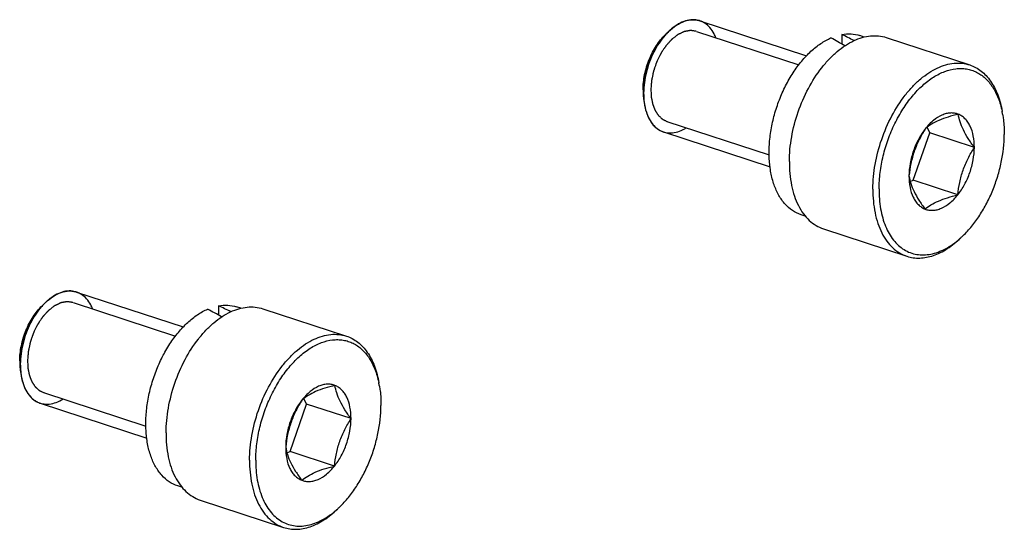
# Model space of a CAD drawing. Header units: millimetres. Extents: x 122 to 339, y 94 to 283.
# Tile 21 of 22: x 305 to 339, y 168 to 186. Entities that reach past the tile are written whole.
import ezdxf

# ---------------------------------------------------------------- set-up
doc = ezdxf.new("R2010")
doc.units = ezdxf.units.MM
doc.header["$LTSCALE"] = 32.67
doc.layers.add('00_COMPONENTS', color=7, linetype='CONTINUOUS')

msp = doc.modelspace()

# ---------------------------------------------------------------- linework, layer by layer
at = {"layer": '00_COMPONENTS'}
for p, q in [((328.709, 185.524), (332.356, 184.327)), ((327.533, 185.055), (327.64, 185.159)), ((328.591, 185.163), (332.091, 184.015)), ((333.565, 185.054), (333.563, 184.731)), ((334.328, 184.969), (334.182, 185.017)), ((335.086, 184.952), (337.942, 184.015)), ((326.792, 182.797), (326.817, 182.65)), ((327.58, 182.083), (331.08, 180.935)), ((327.462, 181.723), (331.11, 180.526)), ((336.013, 180.066), (336.581, 181.689)), ((336.581, 181.689), (336.487, 181.884)), ((338.101, 181.191), (336.581, 181.689)), ((335.908, 180.021), (336.013, 180.066)), ((337.533, 179.568), (336.013, 180.066)), ((332.316, 178.841), (332.17, 178.889)), ((332.938, 178.405), (335.794, 177.468)), ((307.382, 176.243), (311.029, 175.046)), ((306.206, 175.774), (306.313, 175.878)), ((307.264, 175.883), (310.764, 174.734)), ((312.238, 175.773), (312.236, 175.45)), ((313.001, 175.688), (312.854, 175.736)), ((313.759, 175.671), (316.615, 174.734)), ((305.465, 173.516), (305.49, 173.369)), ((306.253, 172.802), (309.753, 171.654)), ((315.254, 172.408), (315.16, 172.603)), ((306.135, 172.442), (309.782, 171.245)), ((314.686, 170.785), (315.254, 172.408)), ((316.773, 171.91), (315.254, 172.408)), ((314.581, 170.74), (314.686, 170.785)), ((316.205, 170.287), (314.686, 170.785)), ((310.989, 169.56), (310.843, 169.608)), ((311.61, 169.124), (314.467, 168.187))]:
    msp.add_line(p, q, dxfattribs=at)
for centre, radius, start, end in [((328.485, 184.839), 0.721, 71.8274, 74.4035), ((329.247, 183.51), 2.302, 137.9629, 138.8762), ((329.154, 183.595), 2.177, 134.0601, 137.9784), ((329.053, 183.697), 2.033, 133.6612, 134.0045), ((329.079, 183.149), 2.315, 179.632, 182.2985), ((328.825, 182.992), 2.036, 189.6715, 189.9752), ((335.944, 181.778), 3.173, 11.6248, 11.8829), ((335.86, 181.761), 3.258, 9.6488, 11.6204), ((327.687, 182.408), 0.721, 251.4163, 251.8275), ((335.523, 180.438), 3.153, 311.2898, 312.0375), ((335.451, 180.518), 3.26, 312.0407, 314.0154), ((307.157, 175.558), 0.721, 71.8274, 74.4035), ((307.827, 174.314), 2.177, 134.0601, 137.9784), ((307.726, 174.416), 2.033, 133.6612, 134.0045), ((307.92, 174.229), 2.302, 137.9629, 138.8762), ((307.752, 173.868), 2.315, 179.632, 182.2985), ((307.497, 173.711), 2.036, 189.6715, 189.9752), ((314.617, 172.497), 3.173, 11.6248, 11.8829), ((314.533, 172.48), 3.258, 9.6488, 11.6204), ((306.36, 173.127), 0.721, 251.4163, 251.8275), ((314.196, 171.158), 3.153, 311.2898, 312.0375), ((314.124, 171.237), 3.26, 312.0407, 314.0154)]:
    msp.add_arc(centre, radius, start, end, dxfattribs=at)
for centre, start_param, end_param in [((334.792, 181.423), 1.883757, 1.944011), ((333.176, 181.953), 1.698923, 1.766334), ((311.849, 172.672), 1.698923, 1.766334), ((313.465, 172.142), 1.883757, 1.944011)]:
    msp.add_ellipse(centre, major_axis=(6.909, -4.419), ratio=0.314035, start_param=start_param, end_param=end_param, dxfattribs=at)
for points, knots in [([(327.64, 185.159), (327.723, 185.239), (327.892, 185.377), (328.169, 185.518), (328.406, 185.566), (328.585, 185.556), (328.669, 185.537), (328.709, 185.524)], [0, 0, 0, 0, 0.289529, 0.548934, 0.781972, 0.89204, 1, 1, 1, 1]), ([(328.678, 185.533), (328.678, 185.533), (328.605, 185.553), (328.455, 185.571), (328.218, 185.531), (327.977, 185.426), (327.787, 185.292), (327.68, 185.196), (327.649, 185.168)], [0, 0, 0, 0, 0.002601, 0.229194, 0.455788, 0.682382, 0.908976, 1, 1, 1, 1]), ([(329.26, 184.944), (329.241, 184.992), (329.182, 185.12), (329.06, 185.299), (328.893, 185.445), (328.769, 185.504), (328.709, 185.524)], [0, 0, 0, 0, 0.160348, 0.455731, 0.751115, 1, 1, 1, 1]), ([(326.764, 183.164), (326.765, 183.338), (326.805, 183.694), (326.962, 184.207), (327.201, 184.673), (327.415, 184.942), (327.533, 185.055)], [0, 0, 0, 0, 0.250804, 0.51088, 0.765238, 1, 1, 1, 1]), ([(327.64, 185.159), (327.598, 185.118), (327.483, 184.997), (327.307, 184.767), (327.127, 184.458), (326.98, 184.12), (326.871, 183.766), (326.802, 183.406), (326.786, 183.173), (326.785, 183.057)], [0, 0, 0, 0, 0.085284, 0.237737, 0.390189, 0.542642, 0.695095, 0.847547, 1, 1, 1, 1]), ([(326.785, 183.057), (326.787, 183.234), (326.824, 183.594), (326.971, 184.117), (327.197, 184.605), (327.4, 184.896), (327.513, 185.025)], [0, 0, 0, 0, 0.247897, 0.505343, 0.76001, 1, 1, 1, 1]), ([(328.583, 185.166), (328.572, 185.168), (328.552, 185.17), (328.521, 185.175), (328.49, 185.179), (328.465, 185.182), (328.444, 185.185), (328.429, 185.187), (328.413, 185.189), (328.402, 185.191), (328.394, 185.192), (328.391, 185.192), (328.388, 185.192), (328.386, 185.193), (328.382, 185.192), (328.378, 185.191), (328.372, 185.19), (328.366, 185.189), (328.357, 185.188), (328.346, 185.186), (328.332, 185.183), (328.316, 185.18), (328.293, 185.176), (328.266, 185.171), (328.238, 185.166), (328.216, 185.162), (328.202, 185.159), (328.191, 185.157), (328.184, 185.156), (328.178, 185.155), (328.175, 185.155), (328.172, 185.154), (328.169, 185.153), (328.164, 185.15), (328.157, 185.147), (328.149, 185.143), (328.14, 185.139), (328.129, 185.133), (328.115, 185.127), (328.092, 185.116), (328.064, 185.102), (328.036, 185.089), (328.013, 185.078), (327.997, 185.07), (327.982, 185.063), (327.971, 185.058), (327.963, 185.054), (327.956, 185.051), (327.95, 185.046), (327.945, 185.042), (327.938, 185.037), (327.927, 185.028), (327.913, 185.017), (327.891, 185), (327.864, 184.979), (327.831, 184.954), (327.803, 184.932), (327.784, 184.917), (327.773, 184.909), (327.765, 184.902), (327.758, 184.897), (327.752, 184.893), (327.748, 184.89), (327.745, 184.887), (327.742, 184.884), (327.738, 184.88), (327.73, 184.871), (327.718, 184.857), (327.702, 184.84), (327.687, 184.824), (327.667, 184.802), (327.642, 184.774), (327.617, 184.746), (327.597, 184.724), (327.584, 184.71), (327.574, 184.699), (327.566, 184.691), (327.56, 184.684), (327.556, 184.679), (327.553, 184.676), (327.551, 184.674), (327.549, 184.671), (327.547, 184.668), (327.543, 184.662), (327.538, 184.654), (327.531, 184.643), (327.522, 184.63), (327.51, 184.613), (327.492, 184.586), (327.469, 184.552), (327.447, 184.518), (327.428, 184.491), (327.415, 184.47), (327.401, 184.45), (327.39, 184.433), (327.382, 184.422), (327.379, 184.417), (327.377, 184.413), (327.374, 184.409), (327.372, 184.403), (327.368, 184.395), (327.363, 184.386), (327.358, 184.374), (327.35, 184.359), (327.337, 184.332), (327.318, 184.294), (327.295, 184.248), (327.273, 184.202), (327.256, 184.167), (327.245, 184.144), (327.24, 184.135), (327.236, 184.127), (327.232, 184.12), (327.229, 184.109), (327.225, 184.097), (327.219, 184.081), (327.212, 184.06), (327.203, 184.035), (327.192, 184.003), (327.178, 183.962), (327.164, 183.921), (327.153, 183.888), (327.144, 183.863), (327.137, 183.843), (327.131, 183.826), (327.127, 183.814), (327.124, 183.804), (327.122, 183.795), (327.12, 183.787), (327.118, 183.776), (327.113, 183.751), (327.105, 183.713), (327.094, 183.663), (327.084, 183.612), (327.075, 183.57), (327.069, 183.541), (327.065, 183.524), (327.062, 183.512), (327.06, 183.501), (327.058, 183.493), (327.057, 183.486), (327.056, 183.481), (327.056, 183.477), (327.055, 183.471), (327.054, 183.457), (327.053, 183.437), (327.051, 183.412), (327.049, 183.387), (327.046, 183.354), (327.043, 183.313), (327.038, 183.247), (327.034, 183.198), (327.032, 183.165)], [0, 0, 0, 0, 0.015625, 0.03125, 0.046875, 0.0625, 0.070312, 0.078125, 0.085938, 0.09375, 0.095703, 0.097656, 0.098633, 0.099609, 0.101562, 0.103516, 0.105469, 0.109375, 0.113281, 0.117188, 0.125, 0.132812, 0.140625, 0.15625, 0.171875, 0.179688, 0.1875, 0.191406, 0.195312, 0.197266, 0.199219, 0.200195, 0.201172, 0.203125, 0.207031, 0.210938, 0.214844, 0.21875, 0.226562, 0.234375, 0.25, 0.265625, 0.273438, 0.28125, 0.289062, 0.292969, 0.296875, 0.300781, 0.302734, 0.304688, 0.308594, 0.3125, 0.320312, 0.328125, 0.34375, 0.359375, 0.375, 0.382812, 0.386719, 0.390625, 0.394531, 0.396484, 0.398438, 0.400391, 0.401367, 0.402344, 0.40625, 0.414062, 0.421875, 0.429688, 0.4375, 0.453125, 0.46875, 0.476562, 0.484375, 0.488281, 0.492188, 0.496094, 0.498047, 0.499023, 0.5, 0.500977, 0.501953, 0.503906, 0.507812, 0.511719, 0.515625, 0.523438, 0.53125, 0.546875, 0.5625, 0.570312, 0.578125, 0.585938, 0.59375, 0.597656, 0.598633, 0.599609, 0.601562, 0.603516, 0.605469, 0.609375, 0.613281, 0.617188, 0.625, 0.640625, 0.65625, 0.671875, 0.6875, 0.691406, 0.695312, 0.697266, 0.699219, 0.703125, 0.707031, 0.710938, 0.71875, 0.726562, 0.734375, 0.75, 0.765625, 0.773438, 0.78125, 0.789062, 0.792969, 0.796875, 0.800781, 0.802734, 0.804688, 0.808594, 0.8125, 0.828125, 0.84375, 0.859375, 0.875, 0.882812, 0.886719, 0.890625, 0.894531, 0.896484, 0.898438, 0.900391, 0.901367, 0.902344, 0.90625, 0.914062, 0.921875, 0.929688, 0.9375, 0.953125, 0.96875, 1, 1, 1, 1]), ([(331.772, 180.704), (331.773, 180.987), (331.83, 181.565), (332.051, 182.41), (332.396, 183.208), (332.777, 183.806), (333.126, 184.214), (333.397, 184.472), (333.679, 184.685), (333.967, 184.849), (334.257, 184.96), (334.544, 185.017), (334.823, 185.018), (335.001, 184.98), (335.086, 184.952)], [0, 0, 0, 0, 0.140561, 0.286611, 0.432079, 0.570963, 0.636381, 0.698418, 0.756776, 0.811366, 0.862356, 0.910216, 0.955737, 1, 1, 1, 1]), ([(333.565, 185.054), (333.669, 185.073), (333.878, 185.087), (334.085, 185.049), (334.182, 185.017)], [0, 0, 0, 0, 0.510124, 1, 1, 1, 1]), ([(332.17, 178.889), (332.068, 178.922), (331.868, 179.021), (331.61, 179.249), (331.398, 179.551), (331.237, 179.916), (331.128, 180.335), (331.075, 180.797), (331.078, 181.29), (331.138, 181.8), (331.253, 182.314), (331.42, 182.819), (331.634, 183.3), (331.889, 183.745), (332.179, 184.142), (332.496, 184.481), (332.833, 184.751), (333.074, 184.887), (333.195, 184.94)], [0, 0, 0, 0, 0.044682, 0.091416, 0.141803, 0.196776, 0.256621, 0.321087, 0.389519, 0.460972, 0.534303, 0.608257, 0.681542, 0.752907, 0.821213, 0.885525, 0.945197, 1, 1, 1, 1]), ([(334.628, 179.767), (334.63, 180.05), (334.687, 180.627), (334.908, 181.472), (335.253, 182.271), (335.633, 182.868), (335.982, 183.276), (336.254, 183.535), (336.536, 183.748), (336.824, 183.911), (337.113, 184.023), (337.4, 184.079), (337.679, 184.08), (337.858, 184.042), (337.942, 184.015)], [0, 0, 0, 0, 0.140562, 0.286611, 0.432079, 0.570963, 0.636382, 0.698418, 0.756776, 0.811366, 0.862356, 0.910216, 0.955737, 1, 1, 1, 1]), ([(337.942, 184.015), (338.012, 183.992), (338.149, 183.933), (338.339, 183.808), (338.511, 183.649), (338.664, 183.457), (338.797, 183.235), (338.949, 182.893), (339.021, 182.612), (339.054, 182.418)], [0, 0, 0, 0, 0.107838, 0.217781, 0.331728, 0.451216, 0.577355, 0.710812, 1, 1, 1, 1]), ([(334.84, 179.772), (334.841, 179.958), (334.868, 180.338), (334.973, 180.906), (335.141, 181.468), (335.367, 182.005), (335.644, 182.502), (335.963, 182.943), (336.314, 183.313), (336.688, 183.603), (337.072, 183.801), (337.4, 183.886), (337.653, 183.899), (337.833, 183.882), (338.007, 183.84), (338.173, 183.772), (338.329, 183.68), (338.525, 183.521), (338.74, 183.26), (338.933, 182.874), (339.017, 182.585), (339.049, 182.432)], [0, 0, 0, 0, 0.073621, 0.149905, 0.22736, 0.304405, 0.37949, 0.451203, 0.518386, 0.580274, 0.636657, 0.688071, 0.71238, 0.736053, 0.759394, 0.782726, 0.806379, 0.830653, 0.88197, 0.938236, 1, 1, 1, 1]), ([(326.765, 183.056), (326.766, 183.034), (326.771, 182.947), (326.781, 182.861), (326.792, 182.797)], [0, 0, 0, 0, 0.256045, 1, 1, 1, 1]), ([(326.785, 183.057), (326.785, 182.942), (326.793, 182.805), (326.813, 182.675), (326.817, 182.65)], [0, 0, 0, 0, 0.803182, 1, 1, 1, 1]), ([(326.785, 183.057), (326.785, 183.022), (326.787, 182.886), (326.8, 182.75), (326.817, 182.65)], [0, 0, 0, 0, 0.257893, 1, 1, 1, 1]), ([(327.032, 183.165), (327.034, 183.132), (327.037, 183.082), (327.04, 183.025), (327.042, 182.992), (327.044, 182.967), (327.045, 182.946), (327.046, 182.93), (327.046, 182.92), (327.047, 182.911), (327.047, 182.906), (327.047, 182.902), (327.048, 182.898), (327.049, 182.892), (327.051, 182.882), (327.054, 182.867), (327.058, 182.849), (327.065, 182.819), (327.072, 182.781), (327.08, 182.744), (327.086, 182.718), (327.089, 182.703), (327.091, 182.691), (327.093, 182.68), (327.095, 182.672), (327.096, 182.666), (327.097, 182.663), (327.097, 182.66), (327.099, 182.657), (327.1, 182.653), (327.103, 182.647), (327.106, 182.639), (327.111, 182.626), (327.118, 182.609), (327.125, 182.59), (327.133, 182.57), (327.141, 182.551), (327.149, 182.531), (327.156, 182.512), (327.163, 182.495), (327.168, 182.482), (327.172, 182.473), (327.175, 182.465), (327.177, 182.459), (327.178, 182.456), (327.179, 182.453), (327.181, 182.451), (327.182, 182.449), (327.186, 182.444), (327.19, 182.437), (327.195, 182.429), (327.202, 182.419), (327.211, 182.405), (327.221, 182.39), (327.232, 182.374), (327.242, 182.358), (327.253, 182.342), (327.263, 182.326), (327.272, 182.313), (327.279, 182.302), (327.284, 182.295), (327.287, 182.29), (327.289, 182.287), (327.291, 182.284), (327.292, 182.283), (327.293, 182.282), (327.294, 182.281), (327.297, 182.278), (327.302, 182.274), (327.309, 182.268), (327.315, 182.262), (327.324, 182.254), (327.339, 182.24), (327.36, 182.221), (327.382, 182.201), (327.397, 182.187), (327.406, 182.179), (327.412, 182.174), (327.419, 182.168), (327.424, 182.163), (327.427, 182.16), (327.428, 182.159), (327.429, 182.158), (327.43, 182.157), (327.433, 182.156), (327.436, 182.155), (327.441, 182.152), (327.447, 182.149), (327.457, 182.145), (327.469, 182.138), (327.484, 182.131), (327.504, 182.121), (327.539, 182.105), (327.569, 182.09), (327.589, 182.08)], [0, 0, 0, 0, 0.0625, 0.09375, 0.109375, 0.125, 0.140625, 0.148438, 0.15625, 0.160156, 0.164062, 0.166016, 0.167969, 0.171875, 0.179688, 0.1875, 0.203125, 0.21875, 0.25, 0.28125, 0.296875, 0.304688, 0.3125, 0.320312, 0.328125, 0.330078, 0.332031, 0.333984, 0.335938, 0.339844, 0.34375, 0.351562, 0.359375, 0.375, 0.390625, 0.40625, 0.421875, 0.4375, 0.453125, 0.46875, 0.476562, 0.484375, 0.492188, 0.496094, 0.498047, 0.5, 0.501953, 0.503906, 0.507812, 0.515625, 0.523438, 0.53125, 0.546875, 0.5625, 0.578125, 0.59375, 0.609375, 0.625, 0.640625, 0.648438, 0.65625, 0.660156, 0.664062, 0.666016, 0.666992, 0.667969, 0.669922, 0.671875, 0.679688, 0.6875, 0.695312, 0.703125, 0.71875, 0.75, 0.78125, 0.796875, 0.804688, 0.8125, 0.820312, 0.828125, 0.830078, 0.832031, 0.833008, 0.833984, 0.835938, 0.839844, 0.84375, 0.851562, 0.859375, 0.875, 0.890625, 0.90625, 0.9375, 1, 1, 1, 1]), ([(326.817, 182.65), (326.836, 182.537), (326.891, 182.326), (327.03, 182.048), (327.193, 181.869), (327.342, 181.77), (327.422, 181.736), (327.462, 181.723)], [0, 0, 0, 0, 0.289515, 0.548929, 0.781971, 0.892039, 1, 1, 1, 1]), ([(326.819, 182.639), (326.832, 182.565), (326.872, 182.395), (326.968, 182.159), (327.111, 181.948), (327.278, 181.803), (327.4, 181.744), (327.457, 181.725)], [0, 0, 0, 0, 0.158705, 0.378981, 0.599257, 0.819533, 1, 1, 1, 1]), ([(337.55, 182.327), (337.508, 182.343), (337.419, 182.367), (337.279, 182.373), (337.134, 182.35), (336.932, 182.28), (336.681, 182.118), (336.512, 181.941), (336.432, 181.84)], [0, 0, 0, 0, 0.103954, 0.210265, 0.321623, 0.440154, 0.702497, 1, 1, 1, 1]), ([(337.55, 182.327), (337.432, 182.298), (337.209, 182.239), (336.9, 182.128), (336.642, 181.997), (336.496, 181.893), (336.432, 181.84)], [0, 0, 0, 0, 0.2954, 0.563851, 0.797551, 1, 1, 1, 1]), ([(338.101, 181.191), (338.027, 181.29), (337.892, 181.484), (337.724, 181.777), (337.609, 182.057), (337.565, 182.24), (337.55, 182.327)], [0, 0, 0, 0, 0.29075, 0.557297, 0.792636, 1, 1, 1, 1]), ([(338.101, 181.191), (338.101, 181.323), (338.082, 181.574), (337.991, 181.867), (337.881, 182.059), (337.785, 182.176), (337.675, 182.267), (337.592, 182.31), (337.55, 182.327)], [0, 0, 0, 0, 0.297312, 0.5614, 0.680759, 0.792413, 0.898053, 1, 1, 1, 1]), ([(339.073, 182.307), (339.082, 182.254), (339.114, 182.032), (339.126, 181.806), (339.125, 181.636)], [0, 0, 0, 0, 0.24183, 1, 1, 1, 1]), ([(327.462, 181.723), (327.473, 181.719), (327.555, 181.695), (327.717, 181.676), (327.953, 181.716), (328.133, 181.794), (328.231, 181.852), (328.249, 181.864)], [0, 0, 0, 0, 0.046494, 0.341854, 0.637214, 0.932575, 1, 1, 1, 1]), ([(336.432, 181.84), (336.355, 181.718), (336.21, 181.466), (336.037, 181.066), (335.922, 180.646), (335.879, 180.36), (335.864, 180.217)], [0, 0, 0, 0, 0.249931, 0.501182, 0.751789, 1, 1, 1, 1]), ([(336.432, 181.84), (336.344, 181.73), (336.185, 181.485), (336.008, 181.082), (335.894, 180.654), (335.865, 180.361), (335.864, 180.217)], [0, 0, 0, 0, 0.242572, 0.497323, 0.753463, 1, 1, 1, 1]), ([(337.716, 178.174), (337.821, 178.275), (338.023, 178.497), (338.294, 178.87), (338.534, 179.284), (338.74, 179.731), (338.906, 180.199), (339.067, 180.831), (339.123, 181.317), (339.125, 181.636)], [0, 0, 0, 0, 0.114287, 0.234913, 0.360481, 0.489324, 0.619611, 0.749434, 1, 1, 1, 1]), ([(337.533, 179.568), (337.548, 179.71), (337.591, 179.996), (337.706, 180.416), (337.878, 180.817), (338.024, 181.068), (338.101, 181.191)], [0, 0, 0, 0, 0.248211, 0.498818, 0.750069, 1, 1, 1, 1]), ([(337.533, 179.568), (337.621, 179.678), (337.78, 179.922), (337.957, 180.326), (338.07, 180.754), (338.1, 181.047), (338.101, 181.191)], [0, 0, 0, 0, 0.242572, 0.497323, 0.753463, 1, 1, 1, 1]), ([(331.772, 180.704), (331.77, 180.431), (331.803, 180.03), (331.935, 179.531), (332.069, 179.206), (332.238, 178.924), (332.442, 178.692), (332.675, 178.515), (332.849, 178.435), (332.938, 178.405)], [0, 0, 0, 0, 0.298383, 0.435129, 0.562791, 0.681634, 0.792717, 0.897944, 1, 1, 1, 1]), ([(335.864, 180.217), (335.863, 180.085), (335.883, 179.834), (335.973, 179.54), (336.083, 179.348), (336.179, 179.232), (336.289, 179.141), (336.372, 179.097), (336.414, 179.081)], [0, 0, 0, 0, 0.297312, 0.5614, 0.680759, 0.792413, 0.898053, 1, 1, 1, 1]), ([(335.864, 180.217), (335.879, 180.13), (335.923, 179.947), (336.037, 179.667), (336.206, 179.375), (336.341, 179.18), (336.414, 179.081)], [0, 0, 0, 0, 0.207364, 0.442703, 0.70925, 1, 1, 1, 1]), ([(334.628, 179.767), (334.627, 179.493), (334.659, 179.093), (334.791, 178.594), (334.925, 178.268), (335.095, 177.987), (335.298, 177.755), (335.531, 177.577), (335.705, 177.497), (335.794, 177.468)], [0, 0, 0, 0, 0.298385, 0.435128, 0.562791, 0.681635, 0.792718, 0.897944, 1, 1, 1, 1]), ([(334.84, 179.772), (334.838, 179.543), (334.862, 179.207), (334.957, 178.782), (335.054, 178.497), (335.178, 178.242), (335.326, 178.02), (335.499, 177.834), (335.692, 177.688), (335.904, 177.583), (336.131, 177.522), (336.37, 177.506), (336.616, 177.534), (336.867, 177.606), (337.213, 177.764), (337.452, 177.937), (337.603, 178.07)], [0, 0, 0, 0, 0.154788, 0.226718, 0.294624, 0.358481, 0.418514, 0.475219, 0.529382, 0.582049, 0.634439, 0.687805, 0.743283, 0.80178, 0.863918, 1, 1, 1, 1]), ([(336.414, 179.081), (336.478, 179.134), (336.625, 179.238), (336.883, 179.369), (337.192, 179.479), (337.415, 179.539), (337.533, 179.568)], [0, 0, 0, 0, 0.202449, 0.436149, 0.7046, 1, 1, 1, 1]), ([(336.414, 179.081), (336.456, 179.065), (336.545, 179.041), (336.686, 179.035), (336.83, 179.057), (337.033, 179.128), (337.283, 179.29), (337.452, 179.467), (337.533, 179.568)], [0, 0, 0, 0, 0.103954, 0.210265, 0.321623, 0.440154, 0.702497, 1, 1, 1, 1]), ([(335.794, 177.468), (335.864, 177.445), (336.009, 177.411), (336.236, 177.399), (336.469, 177.426), (336.706, 177.489), (336.945, 177.59), (337.269, 177.775), (337.494, 177.959), (337.636, 178.096)], [0, 0, 0, 0, 0.107836, 0.217779, 0.331724, 0.451211, 0.577349, 0.710802, 1, 1, 1, 1]), ([(306.313, 175.878), (306.395, 175.958), (306.564, 176.096), (306.842, 176.237), (307.079, 176.285), (307.257, 176.275), (307.342, 176.256), (307.382, 176.243)], [0, 0, 0, 0, 0.289529, 0.548934, 0.781972, 0.89204, 1, 1, 1, 1]), ([(307.351, 176.252), (307.35, 176.252), (307.278, 176.272), (307.128, 176.29), (306.891, 176.25), (306.65, 176.145), (306.459, 176.012), (306.352, 175.916), (306.322, 175.887)], [0, 0, 0, 0, 0.002601, 0.229194, 0.455788, 0.682382, 0.908976, 1, 1, 1, 1]), ([(307.932, 175.663), (307.914, 175.711), (307.855, 175.839), (307.733, 176.018), (307.565, 176.164), (307.441, 176.223), (307.382, 176.243)], [0, 0, 0, 0, 0.160348, 0.455731, 0.751115, 1, 1, 1, 1]), ([(306.313, 175.878), (306.271, 175.838), (306.156, 175.717), (305.98, 175.486), (305.8, 175.177), (305.653, 174.839), (305.543, 174.485), (305.475, 174.125), (305.459, 173.892), (305.458, 173.776)], [0, 0, 0, 0, 0.085284, 0.237737, 0.390189, 0.542642, 0.695095, 0.847547, 1, 1, 1, 1]), ([(307.255, 175.885), (307.245, 175.887), (307.225, 175.889), (307.194, 175.894), (307.163, 175.898), (307.137, 175.901), (307.117, 175.904), (307.101, 175.906), (307.086, 175.908), (307.074, 175.91), (307.067, 175.911), (307.064, 175.911), (307.061, 175.912), (307.058, 175.912), (307.055, 175.911), (307.051, 175.911), (307.045, 175.91), (307.038, 175.908), (307.03, 175.907), (307.019, 175.905), (307.005, 175.902), (306.988, 175.899), (306.966, 175.895), (306.938, 175.89), (306.911, 175.885), (306.889, 175.881), (306.875, 175.879), (306.864, 175.877), (306.857, 175.875), (306.851, 175.874), (306.848, 175.874), (306.845, 175.873), (306.842, 175.872), (306.837, 175.869), (306.83, 175.866), (306.822, 175.862), (306.813, 175.858), (306.802, 175.852), (306.788, 175.846), (306.765, 175.835), (306.737, 175.821), (306.709, 175.808), (306.686, 175.797), (306.669, 175.789), (306.655, 175.782), (306.644, 175.777), (306.635, 175.773), (306.628, 175.77), (306.623, 175.765), (306.617, 175.761), (306.61, 175.756), (306.599, 175.747), (306.586, 175.737), (306.564, 175.719), (306.536, 175.698), (306.503, 175.673), (306.476, 175.651), (306.457, 175.636), (306.446, 175.628), (306.437, 175.621), (306.43, 175.616), (306.425, 175.612), (306.421, 175.609), (306.417, 175.606), (306.415, 175.603), (306.411, 175.599), (306.403, 175.59), (306.39, 175.576), (306.375, 175.559), (306.36, 175.543), (306.34, 175.521), (306.315, 175.493), (306.289, 175.465), (306.269, 175.443), (306.257, 175.429), (306.247, 175.418), (306.239, 175.41), (306.233, 175.403), (306.228, 175.398), (306.226, 175.395), (306.224, 175.393), (306.222, 175.39), (306.22, 175.387), (306.216, 175.381), (306.21, 175.373), (306.203, 175.362), (306.194, 175.349), (306.183, 175.332), (306.165, 175.305), (306.142, 175.271), (306.119, 175.237), (306.101, 175.21), (306.088, 175.189), (306.074, 175.169), (306.063, 175.152), (306.055, 175.141), (306.052, 175.136), (306.05, 175.132), (306.047, 175.128), (306.044, 175.122), (306.041, 175.114), (306.036, 175.105), (306.03, 175.093), (306.023, 175.078), (306.01, 175.051), (305.991, 175.013), (305.968, 174.967), (305.946, 174.921), (305.929, 174.886), (305.917, 174.863), (305.913, 174.854), (305.909, 174.846), (305.905, 174.839), (305.902, 174.828), (305.897, 174.816), (305.892, 174.8), (305.885, 174.779), (305.876, 174.754), (305.865, 174.722), (305.851, 174.681), (305.837, 174.64), (305.825, 174.607), (305.817, 174.582), (305.81, 174.562), (305.804, 174.545), (305.8, 174.533), (305.796, 174.523), (305.795, 174.514), (305.793, 174.506), (305.791, 174.495), (305.785, 174.47), (305.778, 174.432), (305.767, 174.382), (305.756, 174.331), (305.748, 174.289), (305.741, 174.26), (305.738, 174.243), (305.735, 174.231), (305.733, 174.22), (305.731, 174.212), (305.73, 174.205), (305.729, 174.2), (305.729, 174.196), (305.728, 174.19), (305.727, 174.176), (305.725, 174.156), (305.724, 174.131), (305.722, 174.106), (305.719, 174.073), (305.716, 174.032), (305.711, 173.966), (305.707, 173.917), (305.705, 173.884)], [0, 0, 0, 0, 0.015625, 0.03125, 0.046875, 0.0625, 0.070312, 0.078125, 0.085938, 0.09375, 0.095703, 0.097656, 0.098633, 0.099609, 0.101562, 0.103516, 0.105469, 0.109375, 0.113281, 0.117188, 0.125, 0.132812, 0.140625, 0.15625, 0.171875, 0.179688, 0.1875, 0.191406, 0.195312, 0.197266, 0.199219, 0.200195, 0.201172, 0.203125, 0.207031, 0.210938, 0.214844, 0.21875, 0.226562, 0.234375, 0.25, 0.265625, 0.273438, 0.28125, 0.289062, 0.292969, 0.296875, 0.300781, 0.302734, 0.304688, 0.308594, 0.3125, 0.320312, 0.328125, 0.34375, 0.359375, 0.375, 0.382812, 0.386719, 0.390625, 0.394531, 0.396484, 0.398438, 0.400391, 0.401367, 0.402344, 0.40625, 0.414062, 0.421875, 0.429688, 0.4375, 0.453125, 0.46875, 0.476562, 0.484375, 0.488281, 0.492188, 0.496094, 0.498047, 0.499023, 0.5, 0.500977, 0.501953, 0.503906, 0.507812, 0.511719, 0.515625, 0.523438, 0.53125, 0.546875, 0.5625, 0.570312, 0.578125, 0.585938, 0.59375, 0.597656, 0.598633, 0.599609, 0.601562, 0.603516, 0.605469, 0.609375, 0.613281, 0.617188, 0.625, 0.640625, 0.65625, 0.671875, 0.6875, 0.691406, 0.695312, 0.697266, 0.699219, 0.703125, 0.707031, 0.710938, 0.71875, 0.726562, 0.734375, 0.75, 0.765625, 0.773438, 0.78125, 0.789062, 0.792969, 0.796875, 0.800781, 0.802734, 0.804688, 0.808594, 0.8125, 0.828125, 0.84375, 0.859375, 0.875, 0.882812, 0.886719, 0.890625, 0.894531, 0.896484, 0.898438, 0.900391, 0.901367, 0.902344, 0.90625, 0.914062, 0.921875, 0.929688, 0.9375, 0.953125, 0.96875, 1, 1, 1, 1]), ([(305.436, 173.883), (305.437, 174.057), (305.478, 174.413), (305.634, 174.926), (305.874, 175.392), (306.088, 175.661), (306.206, 175.774)], [0, 0, 0, 0, 0.250804, 0.51088, 0.765238, 1, 1, 1, 1]), ([(305.458, 173.776), (305.459, 173.953), (305.497, 174.313), (305.643, 174.836), (305.87, 175.324), (306.073, 175.615), (306.185, 175.744)], [0, 0, 0, 0, 0.247897, 0.505343, 0.76001, 1, 1, 1, 1]), ([(310.843, 169.608), (310.741, 169.641), (310.541, 169.74), (310.283, 169.968), (310.071, 170.27), (309.909, 170.635), (309.801, 171.054), (309.748, 171.516), (309.751, 172.009), (309.811, 172.519), (309.926, 173.033), (310.093, 173.538), (310.306, 174.019), (310.562, 174.464), (310.852, 174.861), (311.169, 175.2), (311.505, 175.47), (311.747, 175.606), (311.868, 175.659)], [0, 0, 0, 0, 0.044682, 0.091416, 0.141803, 0.196776, 0.256621, 0.321087, 0.389519, 0.460972, 0.534303, 0.608257, 0.681542, 0.752907, 0.821213, 0.885525, 0.945197, 1, 1, 1, 1]), ([(310.444, 171.423), (310.446, 171.706), (310.503, 172.284), (310.724, 173.129), (311.069, 173.927), (311.449, 174.525), (311.799, 174.933), (312.07, 175.191), (312.352, 175.404), (312.64, 175.568), (312.93, 175.679), (313.216, 175.736), (313.495, 175.737), (313.674, 175.699), (313.759, 175.671)], [0, 0, 0, 0, 0.140561, 0.286611, 0.432079, 0.570963, 0.636381, 0.698418, 0.756776, 0.811366, 0.862356, 0.910216, 0.955737, 1, 1, 1, 1]), ([(312.238, 175.773), (312.342, 175.792), (312.551, 175.806), (312.758, 175.768), (312.854, 175.736)], [0, 0, 0, 0, 0.510124, 1, 1, 1, 1]), ([(313.301, 170.486), (313.303, 170.769), (313.36, 171.346), (313.58, 172.191), (313.925, 172.99), (314.306, 173.587), (314.655, 173.995), (314.927, 174.254), (315.209, 174.467), (315.497, 174.63), (315.786, 174.742), (316.073, 174.799), (316.352, 174.799), (316.53, 174.761), (316.615, 174.734)], [0, 0, 0, 0, 0.140562, 0.286611, 0.432079, 0.570963, 0.636382, 0.698418, 0.756776, 0.811366, 0.862356, 0.910216, 0.955737, 1, 1, 1, 1]), ([(313.512, 170.491), (313.514, 170.677), (313.54, 171.057), (313.646, 171.625), (313.814, 172.187), (314.04, 172.724), (314.317, 173.221), (314.636, 173.662), (314.987, 174.032), (315.36, 174.322), (315.745, 174.52), (316.073, 174.605), (316.325, 174.618), (316.506, 174.601), (316.68, 174.559), (316.846, 174.491), (317.001, 174.399), (317.198, 174.24), (317.413, 173.979), (317.606, 173.593), (317.69, 173.304), (317.722, 173.151)], [0, 0, 0, 0, 0.073621, 0.149905, 0.22736, 0.304405, 0.37949, 0.451203, 0.518386, 0.580274, 0.636657, 0.688071, 0.71238, 0.736053, 0.759394, 0.782726, 0.806379, 0.830653, 0.88197, 0.938236, 1, 1, 1, 1]), ([(316.615, 174.734), (316.685, 174.711), (316.822, 174.652), (317.011, 174.527), (317.184, 174.368), (317.337, 174.176), (317.47, 173.954), (317.621, 173.612), (317.694, 173.331), (317.727, 173.137)], [0, 0, 0, 0, 0.107838, 0.217781, 0.331728, 0.451216, 0.577355, 0.710812, 1, 1, 1, 1]), ([(305.705, 173.884), (305.707, 173.851), (305.709, 173.801), (305.713, 173.744), (305.715, 173.711), (305.716, 173.686), (305.718, 173.665), (305.719, 173.649), (305.719, 173.639), (305.72, 173.63), (305.72, 173.625), (305.72, 173.621), (305.721, 173.617), (305.722, 173.611), (305.724, 173.601), (305.727, 173.586), (305.731, 173.568), (305.737, 173.538), (305.745, 173.5), (305.753, 173.463), (305.758, 173.437), (305.761, 173.422), (305.764, 173.41), (305.766, 173.399), (305.768, 173.391), (305.769, 173.385), (305.77, 173.382), (305.77, 173.38), (305.772, 173.376), (305.773, 173.372), (305.776, 173.366), (305.779, 173.358), (305.784, 173.345), (305.79, 173.328), (305.798, 173.309), (305.806, 173.289), (305.814, 173.27), (305.821, 173.25), (305.829, 173.231), (305.835, 173.215), (305.841, 173.202), (305.844, 173.192), (305.848, 173.184), (305.85, 173.178), (305.851, 173.175), (305.852, 173.172), (305.853, 173.17), (305.855, 173.168), (305.858, 173.163), (305.863, 173.156), (305.868, 173.148), (305.875, 173.138), (305.884, 173.125), (305.894, 173.109), (305.905, 173.093), (305.915, 173.077), (305.926, 173.061), (305.936, 173.045), (305.945, 173.032), (305.952, 173.021), (305.956, 173.014), (305.96, 173.009), (305.962, 173.006), (305.963, 173.004), (305.964, 173.002), (305.966, 173.001), (305.967, 173), (305.97, 172.997), (305.975, 172.993), (305.981, 172.987), (305.988, 172.981), (305.997, 172.973), (306.012, 172.959), (306.033, 172.94), (306.055, 172.92), (306.07, 172.906), (306.079, 172.898), (306.085, 172.893), (306.091, 172.887), (306.096, 172.882), (306.1, 172.879), (306.101, 172.878), (306.102, 172.877), (306.103, 172.876), (306.105, 172.875), (306.108, 172.874), (306.113, 172.871), (306.12, 172.868), (306.13, 172.864), (306.142, 172.857), (306.157, 172.85), (306.177, 172.841), (306.212, 172.824), (306.242, 172.809), (306.262, 172.799)], [0, 0, 0, 0, 0.0625, 0.09375, 0.109375, 0.125, 0.140625, 0.148438, 0.15625, 0.160156, 0.164062, 0.166016, 0.167969, 0.171875, 0.179688, 0.1875, 0.203125, 0.21875, 0.25, 0.28125, 0.296875, 0.304688, 0.3125, 0.320312, 0.328125, 0.330078, 0.332031, 0.333984, 0.335938, 0.339844, 0.34375, 0.351562, 0.359375, 0.375, 0.390625, 0.40625, 0.421875, 0.4375, 0.453125, 0.46875, 0.476562, 0.484375, 0.492188, 0.496094, 0.498047, 0.5, 0.501953, 0.503906, 0.507812, 0.515625, 0.523438, 0.53125, 0.546875, 0.5625, 0.578125, 0.59375, 0.609375, 0.625, 0.640625, 0.648438, 0.65625, 0.660156, 0.664062, 0.666016, 0.666992, 0.667969, 0.669922, 0.671875, 0.679688, 0.6875, 0.695312, 0.703125, 0.71875, 0.75, 0.78125, 0.796875, 0.804688, 0.8125, 0.820312, 0.828125, 0.830078, 0.832031, 0.833008, 0.833984, 0.835938, 0.839844, 0.84375, 0.851562, 0.859375, 0.875, 0.890625, 0.90625, 0.9375, 1, 1, 1, 1]), ([(305.438, 173.775), (305.439, 173.753), (305.444, 173.666), (305.454, 173.58), (305.465, 173.516)], [0, 0, 0, 0, 0.256045, 1, 1, 1, 1]), ([(305.458, 173.776), (305.458, 173.661), (305.466, 173.524), (305.485, 173.394), (305.49, 173.369)], [0, 0, 0, 0, 0.803182, 1, 1, 1, 1]), ([(305.458, 173.776), (305.458, 173.741), (305.46, 173.605), (305.473, 173.469), (305.49, 173.369)], [0, 0, 0, 0, 0.257893, 1, 1, 1, 1]), ([(305.49, 173.369), (305.509, 173.256), (305.563, 173.045), (305.703, 172.767), (305.866, 172.588), (306.015, 172.49), (306.095, 172.455), (306.135, 172.442)], [0, 0, 0, 0, 0.289515, 0.548929, 0.781971, 0.892039, 1, 1, 1, 1]), ([(305.492, 173.358), (305.505, 173.284), (305.545, 173.114), (305.64, 172.878), (305.784, 172.667), (305.95, 172.522), (306.073, 172.463), (306.13, 172.444)], [0, 0, 0, 0, 0.158705, 0.378981, 0.599257, 0.819533, 1, 1, 1, 1]), ([(316.223, 173.046), (316.181, 173.062), (316.092, 173.086), (315.952, 173.092), (315.807, 173.069), (315.604, 172.999), (315.354, 172.837), (315.185, 172.66), (315.105, 172.559)], [0, 0, 0, 0, 0.103954, 0.210265, 0.321623, 0.440154, 0.702497, 1, 1, 1, 1]), ([(316.223, 173.046), (316.105, 173.017), (315.882, 172.958), (315.573, 172.847), (315.315, 172.716), (315.169, 172.612), (315.105, 172.559)], [0, 0, 0, 0, 0.2954, 0.563851, 0.797551, 1, 1, 1, 1]), ([(316.773, 171.91), (316.7, 172.009), (316.565, 172.203), (316.397, 172.496), (316.282, 172.776), (316.238, 172.959), (316.223, 173.046)], [0, 0, 0, 0, 0.29075, 0.557297, 0.792636, 1, 1, 1, 1]), ([(316.773, 171.91), (316.774, 172.042), (316.754, 172.293), (316.664, 172.586), (316.554, 172.778), (316.458, 172.895), (316.348, 172.986), (316.265, 173.029), (316.223, 173.046)], [0, 0, 0, 0, 0.297312, 0.5614, 0.680759, 0.792413, 0.898053, 1, 1, 1, 1]), ([(317.745, 173.026), (317.755, 172.973), (317.787, 172.751), (317.799, 172.526), (317.797, 172.355)], [0, 0, 0, 0, 0.24183, 1, 1, 1, 1]), ([(306.135, 172.442), (306.146, 172.438), (306.228, 172.414), (306.389, 172.395), (306.626, 172.435), (306.805, 172.513), (306.903, 172.571), (306.922, 172.583)], [0, 0, 0, 0, 0.046494, 0.341854, 0.637214, 0.932575, 1, 1, 1, 1]), ([(315.105, 172.559), (315.027, 172.437), (314.882, 172.185), (314.71, 171.785), (314.595, 171.365), (314.552, 171.079), (314.537, 170.936)], [0, 0, 0, 0, 0.249931, 0.501182, 0.751789, 1, 1, 1, 1]), ([(315.105, 172.559), (315.016, 172.449), (314.857, 172.204), (314.68, 171.801), (314.567, 171.373), (314.538, 171.08), (314.537, 170.936)], [0, 0, 0, 0, 0.242572, 0.497323, 0.753463, 1, 1, 1, 1]), ([(316.389, 168.893), (316.494, 168.994), (316.696, 169.216), (316.966, 169.589), (317.207, 170.003), (317.413, 170.45), (317.578, 170.918), (317.74, 171.55), (317.795, 172.036), (317.797, 172.355)], [0, 0, 0, 0, 0.114287, 0.234913, 0.360481, 0.489324, 0.619611, 0.749434, 1, 1, 1, 1]), ([(316.205, 170.287), (316.221, 170.429), (316.264, 170.715), (316.379, 171.135), (316.551, 171.536), (316.696, 171.787), (316.773, 171.91)], [0, 0, 0, 0, 0.248211, 0.498818, 0.750069, 1, 1, 1, 1]), ([(316.205, 170.287), (316.294, 170.397), (316.453, 170.641), (316.63, 171.045), (316.743, 171.473), (316.772, 171.766), (316.773, 171.91)], [0, 0, 0, 0, 0.242572, 0.497323, 0.753463, 1, 1, 1, 1]), ([(310.444, 171.423), (310.443, 171.15), (310.475, 170.749), (310.607, 170.25), (310.741, 169.925), (310.911, 169.644), (311.114, 169.411), (311.348, 169.234), (311.522, 169.154), (311.61, 169.124)], [0, 0, 0, 0, 0.298383, 0.435129, 0.562791, 0.681634, 0.792717, 0.897944, 1, 1, 1, 1]), ([(314.537, 170.936), (314.536, 170.804), (314.556, 170.553), (314.646, 170.259), (314.756, 170.067), (314.852, 169.951), (314.962, 169.86), (315.045, 169.816), (315.087, 169.8)], [0, 0, 0, 0, 0.297312, 0.5614, 0.680759, 0.792413, 0.898053, 1, 1, 1, 1]), ([(314.537, 170.936), (314.551, 170.849), (314.596, 170.666), (314.71, 170.386), (314.878, 170.094), (315.014, 169.899), (315.087, 169.8)], [0, 0, 0, 0, 0.207364, 0.442703, 0.70925, 1, 1, 1, 1]), ([(313.301, 170.486), (313.299, 170.213), (313.332, 169.812), (313.464, 169.313), (313.598, 168.988), (313.768, 168.706), (313.971, 168.474), (314.204, 168.296), (314.378, 168.216), (314.467, 168.187)], [0, 0, 0, 0, 0.298385, 0.435128, 0.562791, 0.681635, 0.792718, 0.897944, 1, 1, 1, 1]), ([(313.512, 170.491), (313.511, 170.262), (313.535, 169.926), (313.63, 169.502), (313.727, 169.216), (313.85, 168.961), (313.999, 168.739), (314.171, 168.553), (314.365, 168.407), (314.577, 168.302), (314.804, 168.241), (315.043, 168.225), (315.289, 168.253), (315.54, 168.326), (315.885, 168.483), (316.125, 168.656), (316.276, 168.789)], [0, 0, 0, 0, 0.154788, 0.226718, 0.294624, 0.358481, 0.418514, 0.475219, 0.529382, 0.582049, 0.634439, 0.687805, 0.743283, 0.80178, 0.863918, 1, 1, 1, 1]), ([(315.087, 169.8), (315.151, 169.853), (315.297, 169.957), (315.556, 170.088), (315.864, 170.198), (316.088, 170.258), (316.205, 170.287)], [0, 0, 0, 0, 0.202449, 0.436149, 0.7046, 1, 1, 1, 1]), ([(315.087, 169.8), (315.129, 169.784), (315.218, 169.76), (315.358, 169.754), (315.503, 169.776), (315.706, 169.847), (315.956, 170.009), (316.125, 170.186), (316.205, 170.287)], [0, 0, 0, 0, 0.103954, 0.210265, 0.321623, 0.440154, 0.702497, 1, 1, 1, 1]), ([(314.467, 168.187), (314.537, 168.164), (314.682, 168.13), (314.908, 168.118), (315.142, 168.145), (315.379, 168.208), (315.617, 168.309), (315.942, 168.494), (316.167, 168.678), (316.308, 168.815)], [0, 0, 0, 0, 0.107836, 0.217779, 0.331724, 0.451211, 0.577349, 0.710802, 1, 1, 1, 1])]:
    msp.add_open_spline(points, degree=3, knots=knots, dxfattribs=at)

doc.saveas('drawing.dxf')
